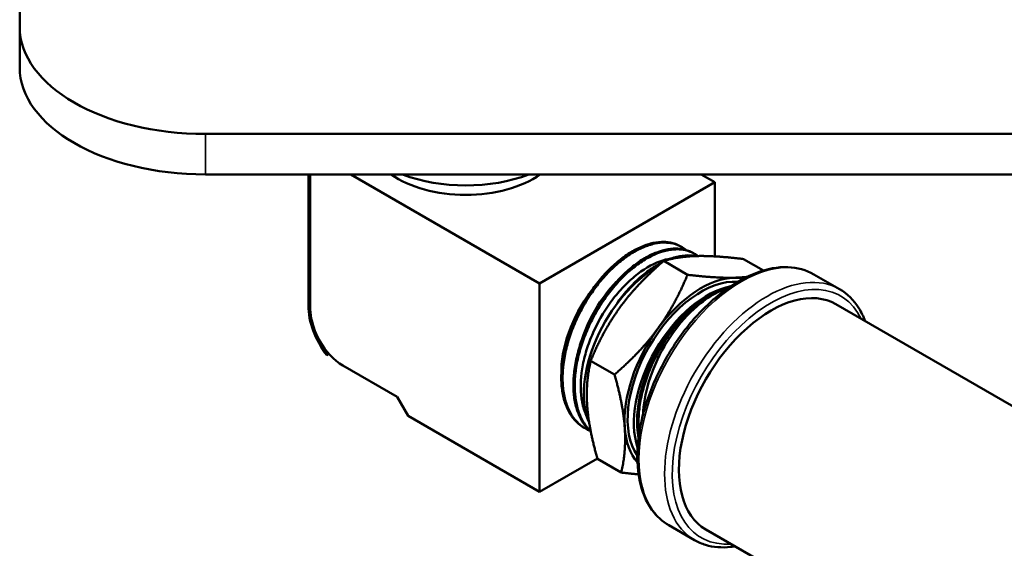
# Model space of a CAD drawing. Header units: inches. Extents: x 0.1 to 33.9, y 0.6 to 21.4.
# Tile 27 of 39: x 21.3 to 25.3, y 9.8 to 11.9. Entities that reach past the tile are written whole.
import ezdxf

# ---------------------------------------------------------------- set-up
doc = ezdxf.new("R2010")
doc.units = ezdxf.units.IN
doc.header["$MEASUREMENT"] = 0
doc.layers.add('Visible (ANSI)', color=7, linetype='Continuous', lineweight=50)
doc.layers.add('Visible Narrow (ANSI)', color=7, linetype='Continuous', lineweight=35)

msp = doc.modelspace()

# ---------------------------------------------------------------- linework, layer by layer
at = {"layer": 'Visible (ANSI)'}
for p, q in [((21.2854, 12.3705), (21.2854, 11.8806)), ((21.2854, 11.8806), (21.2854, 11.7173)), ((22.0354, 11.4476), (27.5354, 11.4476)), ((27.5354, 11.2843), (22.0354, 11.2843)), ((22.4505, 10.7545), (22.4505, 11.2843)), ((22.4575, 10.7423), (22.4575, 11.2843)), ((22.4575, 10.7504), (22.4575, 11.2843)), ((22.6219, 11.2843), (23.3838, 10.8443)), ((24.0909, 11.2526), (23.3838, 10.8443)), ((24.0361, 11.2843), (24.0909, 11.2526)), ((24.0909, 11.2526), (24.0909, 10.9533)), ((23.9482, 10.9963), (23.9538, 10.9934)), ((23.9998, 10.9691), (24.0054, 10.9662)), ((23.8846, 10.9348), (23.9808, 10.8792)), ((23.9408, 10.9482), (23.9409, 10.9482)), ((23.9614, 10.951), (23.9651, 10.9515)), ((24.2067, 10.9426), (24.2868, 10.8964)), ((24.4907, 10.8808), (24.5943, 10.821)), ((23.3838, 10.8443), (23.3838, 10.0033)), ((24.1325, 10.8236), (24.1325, 10.8236)), ((24.135, 10.8244), (24.135, 10.8244)), ((24.5797, 10.7601), (25.7416, 10.0893)), ((22.5339, 10.5596), (22.5246, 10.5542)), ((22.5246, 10.5542), (22.5293, 10.5576)), ((22.5293, 10.5576), (22.5335, 10.56)), ((23.5898, 10.5316), (23.6861, 10.476)), ((22.8093, 10.3861), (22.5901, 10.5126)), ((22.8535, 10.3095), (22.8093, 10.3861)), ((23.3838, 10.0033), (22.8535, 10.3095)), ((23.569, 10.3184), (23.5817, 10.2874)), ((23.5587, 10.2643), (23.5641, 10.2609)), ((23.6168, 10.1378), (23.3838, 10.0033)), ((23.6173, 10.1362), (23.7135, 10.0806)), ((23.9057, 9.8675), (24.0093, 9.8077)), ((24.0547, 9.8508), (24.3776, 9.6643))]:
    msp.add_line(p, q, dxfattribs=at)
for centre, major_axis, ratio, start_param, end_param in [((22.0354, 11.8806), (-0.75, 0), 0.57735, 0, 1.570796), ((22.0354, 11.7173), (-0.75, 0), 0.57735, 0, 1.570796), ((23.0854, 11.4249), (-0.387, 0), 0.57735, 0.680678, 2.460915), ((23.0854, 11.5046), (-0.4589, 0), 0.57735, 0.981974, 2.159619), ((23.8591, 10.5699), (0.21, 0.3637), 0.57735, 0.335381, 0.447625), ((23.8591, 10.5699), (0.21, 0.3637), 0.57735, 0.78017, 2.739421), ((23.7374, 10.6402), (0.1881, 0.3258), 0.57735, 1.002458, 1.002492), ((23.8577, 10.5708), (-0.2094, -0.3627), 0.57735, 3.909976, 4.50716), ((24.0359, 10.4679), (-0.21, -0.3637), 0.57735, 3.406481, 6.018297), ((24.0359, 10.4679), (0.2188, 0.3789), 0.57735, 0.338693, 1.385891), ((24.0359, 10.4679), (0.2188, 0.3789), 0.57735, 0.196018, 0.338693), ((23.7374, 10.6402), (0.1881, 0.3258), 0.57735, 1.366867, 2.385689), ((24.0611, 10.4533), (-0.21, -0.3637), 0.57735, 3.604528, 5.82025), ((24.3172, 10.3055), (0.2625, 0.4547), 0.57735, 0, 3.141593), ((24.0626, 10.4525), (0.2094, 0.3627), 0.57735, 0.483248, 1.041368), ((23.3824, 10.8452), (-0.1757, -0.3044), 0.57735, 1.696518, 1.696574), ((22.6131, 10.6606), (-0.115, 0.1992), 0.57735, 0.785398, 1.78073), ((22.6131, 10.6606), (-0.11, 0.1905), 0.57735, 0.785398, 1.787589), ((22.5901, 10.6657), (-0.0937, 0.1624), 0.57735, 0.785398, 2.356194), ((24.0673, 10.4564), (-0.2017, -0.3664), 0.571089, 4.186166, 4.196286), ((24.0359, 10.4679), (-0.2188, -0.3789), 0.57735, 4.527483, 5.574681), ((23.7374, 10.6402), (0.1881, 0.3258), 0.57735, 2.596218, 2.59637), ((24.0359, 10.4679), (-0.2188, -0.3789), 0.57735, 5.574681, 6.087167)]:
    msp.add_ellipse(centre, major_axis=major_axis, ratio=ratio, start_param=start_param, end_param=end_param, dxfattribs=at)
for points, knots in [([(23.9482, 10.9963), (23.9413, 11), (23.934, 11.003), (23.9264, 11.0054), (23.9202, 11.0073), (23.9137, 11.0089), (23.907, 11.01), (23.9003, 11.011), (23.8933, 11.0117), (23.8862, 11.0118), (23.8721, 11.0122), (23.8574, 11.0107), (23.8422, 11.0075), (23.8347, 11.0059), (23.827, 11.0038), (23.8191, 11.0013), (23.8113, 10.9988), (23.8033, 10.9958), (23.7954, 10.9924), (23.7794, 10.9856), (23.7634, 10.9772), (23.7474, 10.9671), (23.7394, 10.9621), (23.7314, 10.9567), (23.7234, 10.9508), (23.7154, 10.945), (23.7074, 10.9387), (23.6994, 10.9321), (23.6836, 10.9189), (23.6681, 10.9044), (23.6531, 10.8887), (23.6456, 10.8808), (23.6383, 10.8726), (23.631, 10.8641), (23.6237, 10.8556), (23.6165, 10.8467), (23.6096, 10.8376), (23.5957, 10.8195), (23.5826, 10.8005), (23.5704, 10.7808), (23.5643, 10.771), (23.5584, 10.7609), (23.5527, 10.7507), (23.547, 10.7405), (23.5415, 10.73), (23.5363, 10.7195), (23.526, 10.6984), (23.5168, 10.6772), (23.5088, 10.6557), (23.5048, 10.645), (23.5011, 10.6342), (23.4977, 10.6234), (23.4943, 10.6126), (23.4911, 10.6016), (23.4883, 10.5908), (23.4828, 10.5692), (23.4786, 10.5481), (23.4757, 10.5273), (23.4743, 10.5169), (23.4732, 10.5066), (23.4724, 10.4964), (23.4717, 10.4862), (23.4713, 10.4761), (23.4713, 10.4662), (23.4712, 10.4465), (23.4725, 10.4277), (23.4752, 10.4099), (23.4765, 10.401), (23.4782, 10.3924), (23.4802, 10.384), (23.4823, 10.3755), (23.4847, 10.3673), (23.4874, 10.3595), (23.4928, 10.3439), (23.4995, 10.3296), (23.5075, 10.3168), (23.5115, 10.3104), (23.5158, 10.3043), (23.5204, 10.2986), (23.525, 10.2929), (23.53, 10.2875), (23.5352, 10.2826), (23.5425, 10.2756), (23.5504, 10.2695), (23.5587, 10.2643)], [0.67732441, 0.67732441, 0.67732441, 0.67732441, 0.6796875, 0.6796875, 0.6796875, 0.68164063, 0.68164063, 0.68164063, 0.68359375, 0.68359375, 0.68359375, 0.6875, 0.6875, 0.6875, 0.68945313, 0.68945313, 0.68945313, 0.69140625, 0.69140625, 0.69140625, 0.6953125, 0.6953125, 0.6953125, 0.69726563, 0.69726563, 0.69726563, 0.69921875, 0.69921875, 0.69921875, 0.703125, 0.703125, 0.703125, 0.70507813, 0.70507813, 0.70507813, 0.70703125, 0.70703125, 0.70703125, 0.7109375, 0.7109375, 0.7109375, 0.71289063, 0.71289063, 0.71289063, 0.71484375, 0.71484375, 0.71484375, 0.71875, 0.71875, 0.71875, 0.72070313, 0.72070313, 0.72070313, 0.72265625, 0.72265625, 0.72265625, 0.7265625, 0.7265625, 0.7265625, 0.72851563, 0.72851563, 0.72851563, 0.73046875, 0.73046875, 0.73046875, 0.734375, 0.734375, 0.734375, 0.73632813, 0.73632813, 0.73632813, 0.73828125, 0.73828125, 0.73828125, 0.7421875, 0.7421875, 0.7421875, 0.74414063, 0.74414063, 0.74414063, 0.74609375, 0.74609375, 0.74609375, 0.7488544, 0.7488544, 0.7488544, 0.7488544]), ([(23.5872, 10.249), (23.5827, 10.2509), (23.5782, 10.253), (23.5739, 10.2552), (23.5615, 10.2618), (23.5501, 10.27), (23.5399, 10.2798), (23.5347, 10.2848), (23.5299, 10.2901), (23.5253, 10.2958), (23.5207, 10.3016), (23.5163, 10.3077), (23.5123, 10.3142), (23.5044, 10.3272), (23.4977, 10.3415), (23.4924, 10.3571), (23.4897, 10.3649), (23.4874, 10.373), (23.4853, 10.3815), (23.4833, 10.3899), (23.4817, 10.3987), (23.4803, 10.4077), (23.4777, 10.4257), (23.4764, 10.4445), (23.4766, 10.4641), (23.4766, 10.4739), (23.477, 10.4839), (23.4778, 10.4941), (23.4786, 10.5043), (23.4797, 10.5147), (23.4812, 10.5252), (23.4841, 10.5462), (23.4884, 10.5674), (23.4939, 10.5888), (23.4967, 10.5995), (23.4998, 10.6103), (23.5033, 10.6211), (23.5067, 10.6319), (23.5105, 10.6428), (23.5145, 10.6537), (23.5226, 10.6753), (23.5319, 10.6965), (23.5422, 10.7174), (23.5473, 10.7278), (23.5528, 10.7381), (23.5585, 10.7483), (23.5642, 10.7586), (23.5702, 10.7688), (23.5763, 10.7787), (23.5887, 10.7985), (23.6018, 10.8174), (23.6156, 10.8354), (23.6225, 10.8444), (23.6296, 10.8531), (23.6369, 10.8616), (23.6441, 10.8701), (23.6516, 10.8784), (23.6592, 10.8863), (23.6743, 10.9022), (23.6898, 10.9166), (23.7055, 10.9297), (23.7134, 10.9362), (23.7213, 10.9424), (23.7293, 10.9482), (23.7374, 10.954), (23.7455, 10.9595), (23.7535, 10.9646), (23.7697, 10.9747), (23.7856, 10.983), (23.8014, 10.9897), (23.8094, 10.9931), (23.8172, 10.996), (23.825, 10.9985), (23.8329, 11.001), (23.8407, 11.0031), (23.8483, 11.0047), (23.8636, 11.0079), (23.8782, 11.0093), (23.8922, 11.0089), (23.8993, 11.0087), (23.9061, 11.0081), (23.9128, 11.007), (23.9195, 11.0059), (23.9261, 11.0043), (23.9324, 11.0023), (23.945, 10.9983), (23.9567, 10.9926), (23.9673, 10.9852), (23.9701, 10.9832), (23.9728, 10.9811), (23.9755, 10.9789)], [0.23302423, 0.23302423, 0.23302423, 0.23302423, 0.234375, 0.234375, 0.234375, 0.23828125, 0.23828125, 0.23828125, 0.24023437, 0.24023437, 0.24023437, 0.2421875, 0.2421875, 0.2421875, 0.24609375, 0.24609375, 0.24609375, 0.24804687, 0.24804687, 0.24804687, 0.25, 0.25, 0.25, 0.25390625, 0.25390625, 0.25390625, 0.25585937, 0.25585937, 0.25585937, 0.2578125, 0.2578125, 0.2578125, 0.26171875, 0.26171875, 0.26171875, 0.26367187, 0.26367187, 0.26367187, 0.265625, 0.265625, 0.265625, 0.26953125, 0.26953125, 0.26953125, 0.27148437, 0.27148437, 0.27148437, 0.2734375, 0.2734375, 0.2734375, 0.27734375, 0.27734375, 0.27734375, 0.27929687, 0.27929687, 0.27929687, 0.28125, 0.28125, 0.28125, 0.28515625, 0.28515625, 0.28515625, 0.28710937, 0.28710937, 0.28710937, 0.2890625, 0.2890625, 0.2890625, 0.29296875, 0.29296875, 0.29296875, 0.29492187, 0.29492187, 0.29492187, 0.296875, 0.296875, 0.296875, 0.30078125, 0.30078125, 0.30078125, 0.30273437, 0.30273437, 0.30273437, 0.3046875, 0.3046875, 0.3046875, 0.30859375, 0.30859375, 0.30859375, 0.30962507, 0.30962507, 0.30962507, 0.30962507]), ([(23.9998, 10.9691), (23.9951, 10.9716), (23.9901, 10.9738), (23.9851, 10.9757), (23.9728, 10.9803), (23.9598, 10.9832), (23.946, 10.9843), (23.9391, 10.9848), (23.932, 10.9849), (23.9248, 10.9846), (23.9175, 10.9842), (23.91, 10.9834), (23.9025, 10.9821), (23.8874, 10.9796), (23.872, 10.9753), (23.8563, 10.9693), (23.8484, 10.9663), (23.8405, 10.9629), (23.8325, 10.959), (23.8245, 10.9551), (23.8164, 10.9508), (23.8083, 10.9461), (23.7922, 10.9366), (23.7762, 10.9257), (23.7603, 10.9132), (23.7524, 10.907), (23.7445, 10.9004), (23.7367, 10.8935), (23.7289, 10.8865), (23.721, 10.8791), (23.7134, 10.8714), (23.6981, 10.8561), (23.6834, 10.8397), (23.6692, 10.8222), (23.6622, 10.8134), (23.6553, 10.8044), (23.6485, 10.7951), (23.6417, 10.7858), (23.6351, 10.7762), (23.6287, 10.7664), (23.616, 10.7469), (23.6042, 10.7268), (23.5935, 10.7062), (23.5881, 10.6959), (23.583, 10.6854), (23.5781, 10.6748), (23.5732, 10.6642), (23.5685, 10.6534), (23.5642, 10.6427), (23.5555, 10.6211), (23.5481, 10.5996), (23.5419, 10.5781), (23.5388, 10.5674), (23.536, 10.5567), (23.5336, 10.5459), (23.5311, 10.5352), (23.529, 10.5245), (23.5272, 10.5139), (23.5236, 10.4927), (23.5214, 10.4721), (23.5206, 10.4522), (23.5202, 10.4422), (23.5201, 10.4324), (23.5204, 10.4227), (23.5206, 10.4131), (23.5212, 10.4035), (23.5222, 10.3943), (23.5242, 10.3758), (23.5275, 10.3585), (23.5322, 10.3423), (23.5345, 10.3342), (23.5372, 10.3263), (23.5402, 10.3188), (23.5432, 10.3113), (23.5465, 10.304), (23.5502, 10.2971), (23.5575, 10.2834), (23.566, 10.2712), (23.5757, 10.2605), (23.5802, 10.2555), (23.5851, 10.2508), (23.5901, 10.2465)], [0.82261897, 0.82261897, 0.82261897, 0.82261897, 0.82421875, 0.82421875, 0.82421875, 0.828125, 0.828125, 0.828125, 0.83007813, 0.83007813, 0.83007813, 0.83203125, 0.83203125, 0.83203125, 0.8359375, 0.8359375, 0.8359375, 0.83789063, 0.83789063, 0.83789063, 0.83984375, 0.83984375, 0.83984375, 0.84375, 0.84375, 0.84375, 0.84570313, 0.84570313, 0.84570313, 0.84765625, 0.84765625, 0.84765625, 0.8515625, 0.8515625, 0.8515625, 0.85351563, 0.85351563, 0.85351563, 0.85546875, 0.85546875, 0.85546875, 0.859375, 0.859375, 0.859375, 0.86132813, 0.86132813, 0.86132813, 0.86328125, 0.86328125, 0.86328125, 0.8671875, 0.8671875, 0.8671875, 0.86914063, 0.86914063, 0.86914063, 0.87109375, 0.87109375, 0.87109375, 0.875, 0.875, 0.875, 0.87695313, 0.87695313, 0.87695313, 0.87890625, 0.87890625, 0.87890625, 0.8828125, 0.8828125, 0.8828125, 0.88476563, 0.88476563, 0.88476563, 0.88671875, 0.88671875, 0.88671875, 0.890625, 0.890625, 0.890625, 0.89246659, 0.89246659, 0.89246659, 0.89246659]), ([(23.5898, 10.2482), (23.5863, 10.2515), (23.583, 10.255), (23.5797, 10.2586), (23.5701, 10.2695), (23.5618, 10.2818), (23.5546, 10.2956), (23.551, 10.3024), (23.5478, 10.3097), (23.5448, 10.3173), (23.5418, 10.3249), (23.5392, 10.3328), (23.5369, 10.3411), (23.5323, 10.3575), (23.5291, 10.3749), (23.5273, 10.3933), (23.5264, 10.4025), (23.5258, 10.412), (23.5256, 10.4217), (23.5254, 10.4314), (23.5255, 10.4414), (23.526, 10.4514), (23.527, 10.4715), (23.5293, 10.4921), (23.5329, 10.5132), (23.5347, 10.5237), (23.5369, 10.5343), (23.5394, 10.5451), (23.5419, 10.5559), (23.5448, 10.5667), (23.548, 10.5776), (23.5543, 10.5992), (23.5618, 10.6207), (23.5705, 10.642), (23.5749, 10.6527), (23.5795, 10.6633), (23.5844, 10.6739), (23.5894, 10.6845), (23.5946, 10.6951), (23.6001, 10.7055), (23.611, 10.7263), (23.6228, 10.7463), (23.6355, 10.7656), (23.6419, 10.7752), (23.6485, 10.7847), (23.6553, 10.7939), (23.662, 10.8032), (23.6691, 10.8123), (23.6762, 10.8211), (23.6905, 10.8387), (23.7053, 10.855), (23.7205, 10.8701), (23.7281, 10.8776), (23.7358, 10.8849), (23.7437, 10.8918), (23.7515, 10.8988), (23.7595, 10.9054), (23.7675, 10.9116), (23.7835, 10.924), (23.7995, 10.9348), (23.8155, 10.9441), (23.8235, 10.9487), (23.8315, 10.9529), (23.8395, 10.9568), (23.8475, 10.9606), (23.8556, 10.964), (23.8635, 10.967), (23.8793, 10.9729), (23.8946, 10.9771), (23.9096, 10.9794), (23.917, 10.9806), (23.9244, 10.9814), (23.9316, 10.9817), (23.9389, 10.982), (23.9461, 10.9818), (23.953, 10.9812), (23.9668, 10.98), (23.9798, 10.977), (23.9919, 10.9723), (23.998, 10.9699), (24.0038, 10.9671), (24.0095, 10.9639), (24.0142, 10.9612), (24.0188, 10.9581), (24.0232, 10.9548)], [0.09244857, 0.09244857, 0.09244857, 0.09244857, 0.09375, 0.09375, 0.09375, 0.09765625, 0.09765625, 0.09765625, 0.09960937, 0.09960937, 0.09960937, 0.1015625, 0.1015625, 0.1015625, 0.10546875, 0.10546875, 0.10546875, 0.10742187, 0.10742187, 0.10742187, 0.109375, 0.109375, 0.109375, 0.11328125, 0.11328125, 0.11328125, 0.11523437, 0.11523437, 0.11523437, 0.1171875, 0.1171875, 0.1171875, 0.12109375, 0.12109375, 0.12109375, 0.12304687, 0.12304687, 0.12304687, 0.125, 0.125, 0.125, 0.12890625, 0.12890625, 0.12890625, 0.13085937, 0.13085937, 0.13085937, 0.1328125, 0.1328125, 0.1328125, 0.13671875, 0.13671875, 0.13671875, 0.13867187, 0.13867187, 0.13867187, 0.140625, 0.140625, 0.140625, 0.14453125, 0.14453125, 0.14453125, 0.14648437, 0.14648437, 0.14648437, 0.1484375, 0.1484375, 0.1484375, 0.15234375, 0.15234375, 0.15234375, 0.15429687, 0.15429687, 0.15429687, 0.15625, 0.15625, 0.15625, 0.16015625, 0.16015625, 0.16015625, 0.16210937, 0.16210937, 0.16210937, 0.16375125, 0.16375125, 0.16375125, 0.16375125]), ([(23.569, 10.3184), (23.5684, 10.3199), (23.5678, 10.3214), (23.5606, 10.3403), (23.5558, 10.3593), (23.5477, 10.416), (23.5486, 10.4563), (23.5589, 10.5212), (23.5641, 10.544), (23.5776, 10.5898), (23.5858, 10.6126), (23.6155, 10.6828), (23.6414, 10.7285), (23.6859, 10.7893), (23.7012, 10.8078), (23.7334, 10.8424), (23.7502, 10.8583), (23.8011, 10.9002), (23.8357, 10.9208), (23.8844, 10.9386), (23.8991, 10.9424), (23.9134, 10.9444)], [-5.584877, -5.584877, -5.584877, -5.584877, -5.566693, -5.566693, -5.36216, -5.36216, -5.000891, -5.000891, -4.81128, -4.81128, -4.62262, -4.62262, -4.226182, -4.226182, -4.036914, -4.036914, -3.844166, -3.844166, -3.466651, -3.466651, -3.297849, -3.297849, -3.297849, -3.297849]), ([(23.8782, 10.9293), (23.8624, 10.9213), (23.8462, 10.9116), (23.8304, 10.9005), (23.8144, 10.8892), (23.7987, 10.8766), (23.7831, 10.8624), (23.7675, 10.8483), (23.752, 10.8326), (23.7374, 10.816), (23.7227, 10.7994), (23.7087, 10.7817), (23.6953, 10.7631)], [0.98441913, 0.98441913, 0.98441913, 0.98441913, 0.98828125, 0.98828125, 0.98828125, 0.9921875, 0.9921875, 0.9921875, 0.99609375, 0.99609375, 0.99609375, 1, 1, 1, 1]), ([(24.0155, 10.9546), (24.0147, 10.9548), (24.014, 10.9549), (24.0132, 10.9551), (24, 10.9575), (23.9861, 10.9582), (23.9715, 10.9571), (23.9569, 10.9561), (23.9415, 10.9532), (23.926, 10.9485), (23.9173, 10.9459), (23.9085, 10.9428), (23.8996, 10.9391)], [0.97243553, 0.97243553, 0.97243553, 0.97243553, 0.97265625, 0.97265625, 0.97265625, 0.9765625, 0.9765625, 0.9765625, 0.98046875, 0.98046875, 0.98046875, 0.98266588, 0.98266588, 0.98266588, 0.98266588]), ([(23.938, 10.9474), (23.9521, 10.9512), (23.9659, 10.9536), (23.9794, 10.9544), (23.9876, 10.9549), (23.9956, 10.9548), (24.0033, 10.9542)], [0.004221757, 0.004221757, 0.004221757, 0.004221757, 0.0078125, 0.0078125, 0.0078125, 0.009997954, 0.009997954, 0.009997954, 0.009997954]), ([(24.4907, 10.8808), (24.4595, 10.8988), (24.4236, 10.9086), (24.3455, 10.9113), (24.3031, 10.9035), (24.2154, 10.8708), (24.17, 10.8452), (24.0817, 10.7789), (24.0388, 10.7381), (23.96, 10.6458), (23.9241, 10.5943), (23.8627, 10.4857), (23.8372, 10.4287), (23.7991, 10.3145), (23.7866, 10.2574), (23.7758, 10.1487), (23.7777, 10.097), (23.7964, 10.0046), (23.8131, 9.9637), (23.8558, 9.9043), (23.879, 9.8829), (23.9057, 9.8675)], [2.356194, 2.356194, 2.356194, 2.356194, 2.654458, 2.654458, 2.96616, 2.96616, 3.290945, 3.290945, 3.617132, 3.617132, 3.942267, 3.942267, 4.266971, 4.266971, 4.592191, 4.592191, 4.918446, 4.918446, 5.242636, 5.242636, 5.497787, 5.497787, 5.497787, 5.497787]), ([(23.5473, 10.596), (23.5629, 10.6505), (23.5877, 10.7055), (23.6411, 10.7902), (23.6663, 10.8224), (23.6932, 10.8502)], [0.29558722, 0.29558722, 0.29558722, 0.29558722, 0.30237012, 0.30237012, 0.30716747, 0.30716747, 0.30716747, 0.30716747]), ([(23.7855, 10.2379), (23.7854, 10.2392), (23.7852, 10.2405), (23.7851, 10.2419), (23.7841, 10.2511), (23.7835, 10.2606), (23.7832, 10.2702), (23.7826, 10.2895), (23.7834, 10.3095), (23.7856, 10.3304), (23.7867, 10.3408), (23.7882, 10.3514), (23.79, 10.362), (23.7918, 10.3726), (23.7939, 10.3832), (23.7964, 10.3939), (23.8013, 10.4153), (23.8075, 10.4369), (23.815, 10.4587), (23.8187, 10.4697), (23.8228, 10.4806), (23.8272, 10.4914), (23.8315, 10.5022), (23.8361, 10.5128), (23.841, 10.5234), (23.8508, 10.5446), (23.8616, 10.5653), (23.8735, 10.5857), (23.8795, 10.5958), (23.8857, 10.6059), (23.8921, 10.6157), (23.8985, 10.6254), (23.905, 10.635), (23.9118, 10.6442), (23.9253, 10.6628), (23.9394, 10.6804), (23.9544, 10.6971), (23.9618, 10.7054), (23.9695, 10.7134), (23.9772, 10.7211), (23.9849, 10.7288), (23.9926, 10.7361), (24.0005, 10.7431), (24.0084, 10.7501), (24.0163, 10.7568), (24.0243, 10.7631), (24.0323, 10.7694), (24.0404, 10.7753), (24.0485, 10.7809), (24.0647, 10.7919), (24.0808, 10.8013), (24.0968, 10.809), (24.1048, 10.8129), (24.1128, 10.8163), (24.1207, 10.8194), (24.1287, 10.8224), (24.1366, 10.825), (24.1444, 10.8272), (24.1457, 10.8276), (24.1471, 10.8279), (24.1484, 10.8283)], [0.95088774, 0.95088774, 0.95088774, 0.95088774, 0.95117187, 0.95117187, 0.95117187, 0.953125, 0.953125, 0.953125, 0.95703125, 0.95703125, 0.95703125, 0.95898437, 0.95898437, 0.95898437, 0.9609375, 0.9609375, 0.9609375, 0.96484375, 0.96484375, 0.96484375, 0.96679687, 0.96679687, 0.96679687, 0.96875, 0.96875, 0.96875, 0.97265625, 0.97265625, 0.97265625, 0.97460937, 0.97460937, 0.97460937, 0.9765625, 0.9765625, 0.9765625, 0.98046875, 0.98046875, 0.98046875, 0.98242187, 0.98242187, 0.98242187, 0.984375, 0.984375, 0.984375, 0.98632812, 0.98632812, 0.98632812, 0.98828125, 0.98828125, 0.98828125, 0.9921875, 0.9921875, 0.9921875, 0.99414062, 0.99414062, 0.99414062, 0.99609375, 0.99609375, 0.99609375, 0.9964295, 0.9964295, 0.9964295, 0.9964295]), ([(24.1445, 10.8255), (24.1342, 10.8223), (24.1237, 10.8183), (24.0867, 10.8016), (24.06, 10.785), (23.997, 10.7348), (23.9614, 10.6977), (23.9146, 10.6343), (23.9005, 10.6127), (23.8606, 10.5436), (23.8388, 10.4939), (23.8107, 10.3994), (23.8029, 10.3555), (23.8012, 10.3141)], [-5.406626, -5.406626, -5.406626, -5.406626, -5.286618, -5.286618, -4.986884, -4.986884, -4.569565, -4.569565, -4.371651, -4.371651, -3.960205, -3.960205, -3.59765, -3.59765, -3.59765, -3.59765]), ([(24.5943, 10.821), (24.6256, 10.8029), (24.652, 10.7767), (24.6822, 10.7283), (24.6907, 10.7108), (24.6977, 10.692)], [3.9269908, 3.9269908, 3.9269908, 3.9269908, 4.2252543, 4.2252543, 4.3726229, 4.3726229, 4.3726229, 4.3726229]), ([(23.4985, 10.626), (23.5062, 10.6529), (23.5161, 10.6799), (23.5341, 10.7199), (23.5408, 10.7332), (23.5478, 10.7463)], [0.384425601, 0.384425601, 0.384425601, 0.384425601, 0.387794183, 0.387794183, 0.389519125, 0.389519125, 0.389519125, 0.389519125]), ([(25.905, 10.0643), (25.8737, 10.0823), (25.8378, 10.0921), (25.7597, 10.0948), (25.7173, 10.087), (25.6296, 10.0543), (25.5842, 10.0287), (25.4959, 9.9624), (25.453, 9.9216), (25.3743, 9.8293), (25.3384, 9.7778), (25.277, 9.6692), (25.2514, 9.6122), (25.2133, 9.498), (25.2008, 9.4409), (25.19, 9.3322), (25.1919, 9.2805), (25.2106, 9.1881), (25.2273, 9.1472), (25.27, 9.0878), (25.2932, 9.0664), (25.32, 9.051)], [2.356194, 2.356194, 2.356194, 2.356194, 2.654458, 2.654458, 2.96616, 2.96616, 3.290945, 3.290945, 3.617132, 3.617132, 3.942267, 3.942267, 4.266971, 4.266971, 4.592191, 4.592191, 4.918446, 4.918446, 5.242636, 5.242636, 5.497787, 5.497787, 5.497787, 5.497787]), ([(24.1727, 9.7827), (24.1668, 9.7816), (24.1608, 9.7808), (24.1372, 9.7782), (24.1198, 9.7779), (24.086, 9.7806), (24.0696, 9.7837), (24.0383, 9.7932), (24.0233, 9.7996), (24.0093, 9.8077)], [0.3397661, 0.3397661, 0.3397661, 0.3397661, 0.3843339, 0.3843339, 0.518022, 0.518022, 0.6517101, 0.6517101, 0.7853982, 0.7853982, 0.7853982, 0.7853982])]:
    msp.add_open_spline(points, degree=3, knots=knots, dxfattribs=at)
for points, weights in [([(23.8846, 10.9348), (23.778, 10.8427), (23.7096, 10.7492)], [1.39426173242, 1.50210825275, 1.50210825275]), ([(24.018, 10.9547), (23.9432, 10.9529), (23.8846, 10.9348)], [1.50210825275, 1.50210825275, 1.39426173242]), ([(24.2067, 10.9426), (24.0928, 10.9565), (24.018, 10.9547)], [1.39426173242, 1.50210825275, 1.50210825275]), ([(23.8611, 10.6617), (23.9295, 10.7552), (23.9808, 10.8792)], [1.50210825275, 1.50210825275, 1.39426173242]), ([(23.9808, 10.8792), (24.0948, 10.8654), (24.1695, 10.8672)], [1.39426173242, 1.50210825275, 1.50210825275]), ([(24.1695, 10.8672), (24.1964, 10.8679), (24.2205, 10.8705)], [1.50210825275, 1.50210825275, 1.48815465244]), ([(23.7096, 10.7492), (23.6412, 10.6556), (23.5898, 10.5316)], [1.50210825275, 1.50210825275, 1.39426173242]), ([(23.6861, 10.476), (23.7927, 10.5681), (23.8611, 10.6617)], [1.39426173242, 1.50210825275, 1.50210825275]), ([(23.5898, 10.5316), (23.5696, 10.4416), (23.5759, 10.3498)], [1.39426173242, 1.50210825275, 1.50210825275]), ([(23.6861, 10.476), (23.7211, 10.3541), (23.7274, 10.2624)], [1.39426173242, 1.50210825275, 1.50210825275]), ([(23.5759, 10.3498), (23.5823, 10.2581), (23.6173, 10.1362)], [1.50210825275, 1.50210825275, 1.39426173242]), ([(23.7274, 10.2624), (23.7338, 10.1706), (23.7135, 10.0806)], [1.50210825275, 1.50210825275, 1.39426173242]), ([(23.7832, 10.0732), (23.7509, 10.0761), (23.7135, 10.0806)], [1.45103533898, 1.42789210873, 1.39426173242])]:
    msp.add_rational_spline(points, weights, degree=2, dxfattribs=at)
for points in [[(23.9546, 10.9499), (23.9569, 10.9503), (23.9591, 10.9507), (23.9614, 10.951)], [(23.9848, 10.7374), (23.9668, 10.7205), (23.9493, 10.7019), (23.9326, 10.6818)], [(23.9326, 10.6818), (23.8894, 10.6297), (23.852, 10.5678), (23.8251, 10.5035)], [(23.567, 10.6333), (23.5671, 10.6334), (23.5671, 10.6334), (23.5671, 10.6335)], [(23.8251, 10.5035), (23.7981, 10.4393), (23.7817, 10.3727), (23.778, 10.312)], [(23.778, 10.312), (23.776, 10.2791), (23.7777, 10.248), (23.783, 10.2196)]]:
    msp.add_open_spline(points, degree=3, dxfattribs=at)
at = {"layer": 'Visible Narrow (ANSI)'}
msp.add_line((22.0354, 11.2843), (22.0354, 11.4476), dxfattribs=at)
for centre, major_axis, start_param, end_param in [((24.1982, 10.3741), (0.2925, 0.5066), 0, 3.141593), ((24.3018, 10.3143), (-0.2925, -0.5066), 3.141593, 6.283185), ((24.3172, 10.3055), (-0.2816, -0.4878), 2.770938, 6.65384), ((25.6125, 9.5576), (0.2925, 0.5066), 0, 3.141593)]:
    msp.add_ellipse(centre, major_axis=major_axis, ratio=0.57735, start_param=start_param, end_param=end_param, dxfattribs=at)

doc.saveas('drawing.dxf')
